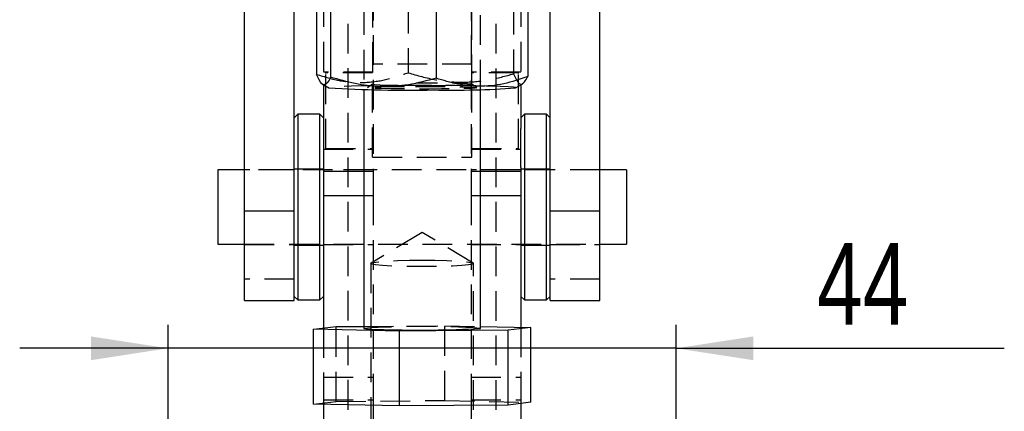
# Model space of a CAD drawing. Extents: x 121 to 968, y 26 to 742.
# Tile 9 of 10: x 864 to 949, y 623 to 657. Entities that reach past the tile are written whole.
import ezdxf

# ---------------------------------------------------------------- set-up
doc = ezdxf.new("R2010")
doc.units = 0
doc.header["$LTSCALE"] = 2
doc.linetypes.add('HIDDEN', pattern=[1.905, 1.27, -0.635])
doc.layers.get('0').update_dxf_attribs({"linetype": 'CONTINUOUS'})
doc.styles.add('SLDTEXTSTYLE0', font='TXT', dxfattribs={"width": 0.75})
doc.dimstyles.new('SLDDIMSTYLE2', dxfattribs={"dimtxt": 7, "dimasz": 6.604, "dimexe": 0, "dimexo": 0.0625, "dimgap": 1.75, "dimtad": 1, "dimdec": 0, "dimrnd": 1e-09, "dimzin": 12, "dimtxsty": 'SLDTEXTSTYLE0', "dimsah": 1, "dimcen": 0.09, "dimazin": 3, "dimtfac": 1, "dimtdec": 0, "dimtmove": 0, "dimatfit": 3, "dimtolj": 1, "dimtzin": 12})

# ---------------------------------------------------------------- blocks, each defined once
blk = doc.blocks.new('_D_5')
at = {"color": 179, "linetype": 'CONTINUOUS'}
for p, q in [((876.931, 621.848), (876.931, 630.764)), ((920.431, 621.848), (920.431, 630.764)), ((876.931, 628.764), (864.231, 628.764)), ((920.431, 628.764), (876.931, 628.764)), ((920.431, 628.764), (948.518, 628.764))]:
    blk.add_line(p, q, dxfattribs=at)
for points in [[(876.931, 628.764), (870.327, 629.78), (870.327, 627.748)], [(920.431, 628.764), (927.035, 627.748), (927.035, 629.78)]]:
    blk.add_solid(points, dxfattribs=at)
at = {"color": 179, "linetype": 'CONTINUOUS', "insert": (932.487, 637.788, -21.428), "char_height": 7, "attachment_point": 1, "style": 'SLDTEXTSTYLE0'}
blk.add_mtext('44', dxfattribs=at)

msp = doc.modelspace()

# ---------------------------------------------------------------- linework, layer by layer
at = {"color": 7, "linetype": 'CONTINUOUS'}
for p, q in [((883.480091, 640.494104), (883.480091, 704.431457)), ((913.881481, 640.494104), (913.881481, 704.431457)), ((887.73009, 640.494104), (887.73009, 659.294657)), ((909.631482, 640.494104), (909.631482, 659.294657)), ((889.644344, 658.10249), (889.644344, 652.199943)), ((890.844881, 657.867136), (890.844881, 651.964588)), ((899.881323, 657.774578), (899.881323, 651.87203)), ((907.717228, 657.917375), (907.717228, 652.014827)), ((890.160471, 651.355833), (890.687798, 651.051736)), ((890.230091, 651.315684), (890.230091, 647.576219)), ((893.680786, 650.908944), (893.680786, 630.46584)), ((903.680786, 630.46584), (903.680786, 650.908944)), ((906.673775, 651.051736), (907.289546, 651.406837)), ((907.131481, 651.315684), (907.131481, 647.576219)), ((888.030091, 648.78549), (887.73009, 648.48549)), ((889.93009, 648.78549), (888.030091, 648.78549)), ((888.030091, 648.78549), (888.030091, 634.751714)), ((890.230091, 648.48549), (889.93009, 648.78549)), ((889.93009, 634.751714), (889.93009, 648.78549)), ((907.431482, 648.78549), (907.131481, 648.48549)), ((909.331481, 648.78549), (907.431482, 648.78549)), ((907.431482, 648.78549), (907.431482, 634.751714)), ((909.631482, 648.48549), (909.331481, 648.78549)), ((909.331481, 634.751714), (909.331481, 648.78549)), ((890.230091, 647.576219), (890.230091, 644.245398)), ((907.131481, 644.245398), (907.131481, 647.576219)), ((883.480091, 644.022989), (881.180786, 644.022989)), ((881.180786, 644.022989), (881.180786, 637.67299)), ((890.230091, 644.245398), (890.230091, 643.920493)), ((907.131481, 644.245398), (907.131481, 643.920493)), ((916.180786, 644.022989), (913.881481, 644.022989)), ((916.180786, 644.022989), (916.180786, 637.67299)), ((890.230091, 643.920493), (890.230091, 641.833331)), ((907.131481, 643.920493), (907.131481, 641.833331)), ((890.230091, 641.833331), (890.230091, 630.492252)), ((907.131481, 641.833331), (907.131481, 630.559609)), ((887.73009, 640.494104), (883.480091, 640.494104)), ((883.480091, 632.847988), (883.480091, 640.494104)), ((887.73009, 632.847988), (887.73009, 640.494104)), ((913.881481, 640.494104), (909.631482, 640.494104)), ((909.631482, 632.847988), (909.631482, 640.494104)), ((913.881481, 632.847988), (913.881481, 640.494104)), ((881.180786, 637.67299), (883.480091, 637.67299)), ((913.881481, 637.67299), (916.180786, 637.67299)), ((888.030091, 634.751714), (888.030091, 632.910491)), ((889.93009, 632.910491), (889.93009, 634.751714)), ((907.431482, 634.751714), (907.431482, 632.910491)), ((909.331481, 632.910491), (909.331481, 634.751714)), ((887.73009, 633.210489), (888.030091, 632.910491)), ((889.93009, 632.910491), (890.230091, 633.210489)), ((907.131481, 633.210489), (907.431482, 632.910491)), ((909.331481, 632.910491), (909.631482, 633.210489)), ((883.480091, 632.847988), (887.73009, 632.847988)), ((888.030091, 632.910491), (889.93009, 632.910491)), ((907.431482, 632.910491), (909.331481, 632.910491)), ((909.631482, 632.847988), (913.881481, 632.847988)), ((889.378262, 630.39022), (891.318936, 630.622671)), ((891.318936, 630.622671), (893.680786, 630.641871)), ((903.680786, 630.63312), (907.98331, 630.54146)), ((907.98331, 630.54146), (906.042636, 630.309009)), ((907.98331, 624.143329), (907.98331, 630.54146)), ((896.740113, 630.233386), (889.378262, 630.39022)), ((889.378262, 623.992086), (889.378262, 630.39022)), ((906.042636, 630.309009), (896.740113, 630.233386)), ((896.740113, 623.835255), (896.740113, 630.233386)), ((906.042636, 623.910875), (906.042636, 630.309009)), ((896.740113, 623.835255), (889.378262, 623.992086)), ((890.230091, 623.97394), (890.230091, 621.347991)), ((894.480091, 623.883401), (894.480091, 621.347991)), ((906.042636, 623.910875), (896.740113, 623.835255)), ((902.881482, 623.885178), (902.881482, 621.347991)), ((907.98331, 624.143329), (906.042636, 623.910875)), ((907.131481, 624.041297), (907.131481, 621.347991))]:
    msp.add_line(p, q, dxfattribs=at)
at = {"color": 7, "linetype": 'HIDDEN'}
for p, q in [((894.480091, 678.413757), (894.480091, 643.920493)), ((902.881482, 678.413757), (902.881482, 643.920493)), ((893.680786, 677.172413), (893.680786, 650.908944)), ((903.680786, 650.908944), (903.680786, 677.172413)), ((892.330786, 667.964055), (892.330786, 612.073177)), ((905.030786, 612.073177), (905.030786, 667.964055)), ((890.230091, 658.801633), (890.230091, 651.315684)), ((894.430786, 658.761207), (894.430786, 651.356111)), ((902.930786, 651.356111), (902.930786, 658.761207)), ((907.131481, 658.801633), (907.131481, 651.315684)), ((897.480249, 658.245287), (897.480249, 652.34274)), ((906.516691, 658.15273), (906.516691, 652.250182)), ((894.480091, 652.397989), (890.230091, 652.397989)), ((902.930786, 653.066739), (894.430786, 653.066739)), ((907.131481, 652.397989), (902.881482, 652.397989)), ((890.430786, 652.28665), (890.430786, 652.347989)), ((894.430786, 652.347989), (890.430786, 652.347989)), ((890.430786, 645.84799), (890.430786, 652.28665)), ((906.930786, 652.347989), (902.930786, 652.347989)), ((906.930786, 652.28665), (906.930786, 652.347989)), ((906.930786, 645.84799), (906.930786, 652.28665)), ((894.433318, 651.359655), (894.010309, 651.063723)), ((894.430786, 645.12924), (894.430786, 651.356111)), ((903.351263, 651.063723), (902.928254, 651.359655)), ((902.930786, 645.12924), (902.930786, 651.356111)), ((890.230091, 645.797989), (894.480091, 645.797989)), ((890.430786, 645.84799), (894.430786, 645.84799)), ((902.881482, 645.797989), (907.131481, 645.797989)), ((902.930786, 645.84799), (906.930786, 645.84799)), ((894.430786, 645.12924), (902.930786, 645.12924)), ((887.73009, 644.04799), (883.480091, 644.04799)), ((913.881481, 644.022989), (883.480091, 644.022989)), ((890.230091, 644.09799), (887.73009, 644.09799)), ((894.480091, 644.04799), (890.230091, 644.04799)), ((907.131481, 644.04799), (902.881482, 644.04799)), ((909.631482, 644.09799), (907.131481, 644.09799)), ((913.881481, 644.04799), (909.631482, 644.04799)), ((893.680786, 643.920493), (894.480091, 643.920493)), ((894.480091, 643.920493), (894.480091, 641.833331)), ((902.881482, 643.920493), (902.881482, 641.833331)), ((902.881482, 643.920493), (903.680786, 643.920493)), ((893.680786, 641.833331), (894.480091, 641.833331)), ((894.480091, 641.833331), (894.480091, 624.347989)), ((902.881482, 641.833331), (902.881482, 624.347989)), ((902.881482, 641.833331), (903.680786, 641.833331)), ((898.680786, 638.665046), (894.304669, 636.054977)), ((903.056904, 636.054977), (898.680786, 638.665046)), ((883.480091, 637.67299), (913.881481, 637.67299)), ((883.480091, 637.647989), (887.73009, 637.647989)), ((887.73009, 637.59799), (890.230091, 637.59799)), ((890.230091, 637.647989), (894.480091, 637.647989)), ((902.881482, 637.647989), (907.131481, 637.647989)), ((907.131481, 637.59799), (909.631482, 637.59799)), ((909.631482, 637.647989), (913.881481, 637.647989)), ((894.280786, 636.026409), (894.280786, 612.073177)), ((903.080786, 612.073177), (903.080786, 636.026409)), ((887.73009, 634.678134), (883.480091, 634.678134)), ((913.881481, 634.678134), (909.631482, 634.678134)), ((890.230091, 630.492252), (890.230091, 624.347989)), ((891.318936, 624.224541), (891.318936, 630.622671)), ((893.680786, 630.641871), (900.62146, 630.698294)), ((900.62146, 630.698294), (903.680786, 630.63312)), ((900.62146, 624.30016), (900.62146, 630.698294)), ((907.131481, 630.559609), (907.131481, 624.347989)), ((890.230091, 626.294174), (894.480091, 626.294174)), ((902.881482, 626.294174), (907.131481, 626.294174)), ((889.378262, 623.992086), (891.318936, 624.224541)), ((890.230091, 624.347989), (894.480091, 624.347989)), ((890.230091, 624.347989), (890.230091, 623.97394)), ((891.318936, 624.224541), (900.62146, 624.30016)), ((894.480091, 624.347989), (894.480091, 623.883401)), ((900.62146, 624.30016), (907.98331, 624.143329)), ((902.881482, 624.347989), (907.131481, 624.347989)), ((902.881482, 624.347989), (902.881482, 623.885178)), ((907.131481, 624.347989), (907.131481, 624.041297))]:
    msp.add_line(p, q, dxfattribs=at)
at = {"color": 8, "linetype": 'CONTINUOUS'}
for p, q in [((890.230091, 643.920493), (893.680786, 643.920493)), ((903.680786, 643.920493), (907.131481, 643.920493)), ((890.230091, 641.833331), (893.680786, 641.833331)), ((903.680786, 641.833331), (907.131481, 641.833331))]:
    msp.add_line(p, q, dxfattribs=at)
at = {"color": 7, "linetype": 'HIDDEN', "flags": 128}
for points in [[(894.532337, 651.225094), (893.668984, 651.21048), (892.608543, 651.185665), (891.754886, 651.156565), (891.137082, 651.124171), (890.77617, 651.089584), (890.68444, 651.053986), (890.687798, 651.051736)], [(898.109166, 651.171887), (899.235763, 651.171937), (900.330107, 651.16547), (901.328598, 651.152864), (902.173208, 651.13485), (902.814852, 651.112477), (903.216238, 651.087044), (903.35404, 651.060029), (903.22025, 651.033003), (902.822643, 651.007535), (902.184325, 650.985106), (901.342396, 650.96702), (900.345783, 650.954328), (899.252406, 650.947765), (898.125809, 650.947717), (897.031465, 650.954183), (896.032974, 650.96679), (895.188364, 650.984803), (894.546721, 651.007176), (894.145335, 651.032609), (894.007532, 651.059624), (894.141322, 651.086651), (894.53893, 651.112119), (895.177247, 651.134548), (896.019177, 651.152633), (897.01579, 651.165326), (898.109166, 651.171887)], [(894.433318, 651.359655), (894.438381, 651.349975), (894.634823, 651.324677), (895.085487, 651.301355), (895.762058, 651.281472), (896.622022, 651.266281), (897.611347, 651.256733), (898.667868, 651.253429), (899.725201, 651.256577), (900.71691, 651.26598), (901.580681, 651.281046), (902.262242, 651.300828), (902.718766, 651.324084), (902.921569, 651.349352), (902.857908, 651.375045), (902.531784, 651.399548), (901.963686, 651.421322), (901.189313, 651.438999), (900.257319, 651.451468), (899.226266, 651.457944), (898.160938, 651.458022), (898.160938, 651.458022)], [(906.673775, 651.051736), (906.677132, 651.065668), (906.496556, 651.101068), (906.049824, 651.135064), (905.352147, 651.166498), (904.427286, 651.194299), (903.819194, 651.20797)], [(898.680786, 636.300958), (899.775022, 636.292334), (900.800502, 636.266998), (901.692793, 636.226547), (902.395829, 636.173521), (902.865435, 636.111251), (903.072104, 636.04365), (903.00285, 635.974965), (902.662025, 635.909514), (902.071044, 635.851406), (901.267041, 635.804296), (900.300534, 635.771141), (899.232252, 635.754027), (898.12932, 635.754027), (897.061038, 635.771141), (896.094531, 635.804296), (895.290528, 635.851406), (894.699547, 635.909514), (894.358722, 635.974965), (894.289468, 636.04365), (894.496137, 636.111251), (894.965743, 636.173521), (895.668779, 636.226547), (896.56107, 636.266998), (897.586551, 636.292334), (898.680786, 636.300958)]]:
    msp.add_lwpolyline(points, dxfattribs=at)
at = {"color": 7, "linetype": 'CONTINUOUS'}
for centre, radius, start, end in [((897.386028, 758.987177), 108.143081, 266.44890705, 271.2045137), ((901.249378, 724.14872), 73.297976, 268.75698381, 274.24403845), ((895.058239, 640.340468), 9.970239, 262.0588166, 271.81466998), ((898.540964, 720.851104), 90.531286, 267.99524753, 273.25465957)]:
    msp.add_arc(centre, radius, start, end, dxfattribs=at)
at = {"color": 7, "linetype": 'HIDDEN'}
for centre, radius, start, end in [((898.657583, 351.979141), 299.274527, 89.11390425, 90.46656158), ((898.680786, 555.143818), 75.487794, 86.20218364, 93.79781636)]:
    msp.add_arc(centre, radius, start, end, dxfattribs=at)
for points, knots in [([(889.644344, 652.199943), (890.324445, 651.993123), (891.699394, 651.574999), (893.736567, 651.449996), (895.683966, 651.723455), (896.877841, 652.135054), (897.480249, 652.34274)], [0, 0, 0, 0, 0.264605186, 0.534947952, 0.765343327, 1, 1, 1, 1]), ([(897.480249, 652.34274), (898.264548, 652.115492), (899.850154, 651.656071), (902.199443, 651.469882), (904.445199, 651.68485), (905.821989, 652.06059), (906.516691, 652.250182)], [0, 0, 0, 0, 0.264605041, 0.534947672, 0.765343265, 1, 1, 1, 1]), ([(906.516691, 652.250182), (906.666659, 651.935963), (906.915948, 651.413643), (907.179489, 651.285391), (907.283856, 651.408281), (907.287663, 651.412764)], [0, 0, 0, 0, 0.592643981, 0.98514027, 1, 1, 1, 1])]:
    msp.add_open_spline(points, degree=3, knots=knots, dxfattribs=at)
at = {"color": 7, "linetype": 'CONTINUOUS'}
for points, knots in [([(890.844881, 651.964588), (890.801314, 651.875332), (890.659267, 651.584318), (890.410207, 651.286487), (890.046907, 651.318253), (889.794597, 651.870859), (889.644344, 652.199943)], [0, 0, 0, 0, 0.111311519, 0.362925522, 0.620614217, 1, 1, 1, 1]), ([(899.881323, 651.87203), (899.097024, 651.66085), (897.511419, 651.233911), (895.162129, 651.095847), (892.916373, 651.356821), (891.539583, 651.760765), (890.844881, 651.964588)], [0, 0, 0, 0, 0.2646050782, 0.5349476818, 0.7653432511, 1, 1, 1, 1]), ([(907.717228, 652.014827), (907.037127, 651.78322), (905.662177, 651.314983), (903.625005, 651.115732), (901.677607, 651.318215), (900.483731, 651.686301), (899.881323, 651.87203)], [0, 0, 0, 0, 0.2646051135, 0.5349479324, 0.7653433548, 1, 1, 1, 1]), ([(907.287663, 651.412764), (907.387856, 651.50161), (907.532923, 651.630247), (907.673686, 651.92397), (907.717228, 652.014827)], [0, 0, 0, 0, 0.690669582, 1, 1, 1, 1])]:
    msp.add_open_spline(points, degree=3, knots=knots, dxfattribs=at)

# ---------------------------------------------------------------- dimensions: what is measured, and where the dimension line sits
at = {"color": 179, "linetype": 'CONTINUOUS'}
dim = msp.add_linear_dim(base=(876.9307861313, 628.7643701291), p1=(920.4307861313, 619.8479897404), p2=(876.9307861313, 619.8479897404), dimstyle='SLDDIMSTYLE2', dxfattribs=at)
dim.commit()
dim.dimension.update_dxf_attribs({"geometry": '_D_5', "text_midpoint": (940.5025199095, 628.7643701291), "dimtype": 160})

doc.saveas('drawing.dxf')
